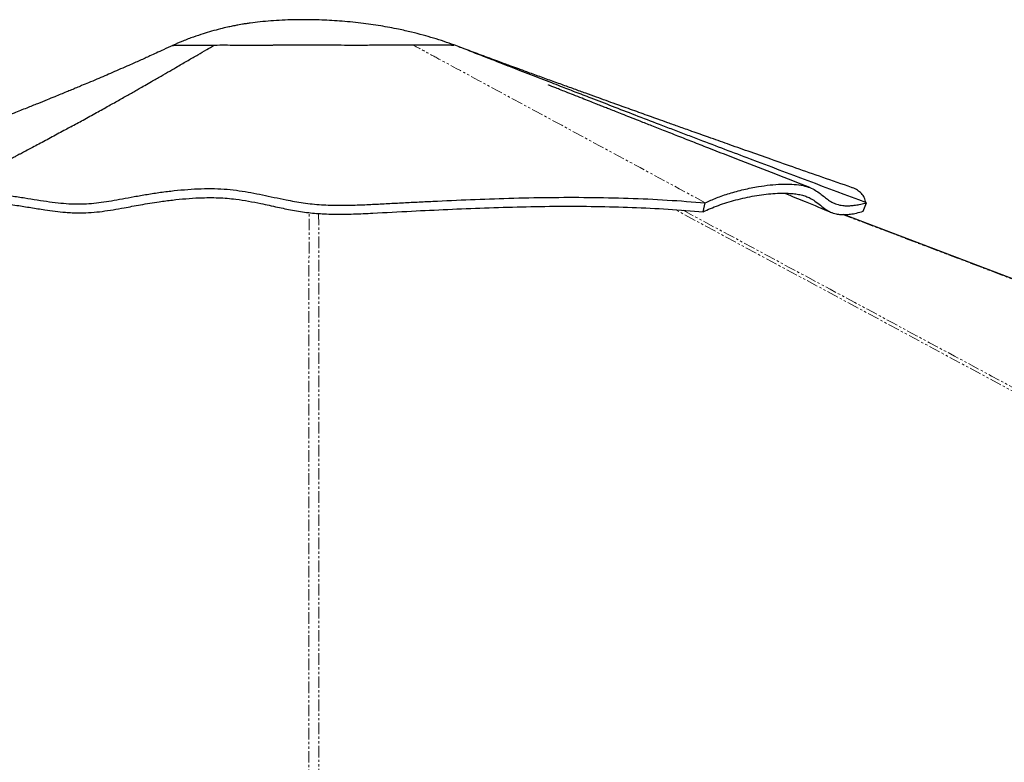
# Paper-space layout 'Inground Anchor' of a CAD drawing. Header units: millimetres. Extents: x 262 to 9484, y 125 to 8141.
# Tile 20 of 53: x 2409 to 2949, y 3284 to 3691. Entities that reach past the tile are written whole.
import ezdxf

# ---------------------------------------------------------------- set-up
doc = ezdxf.new("R2010")
doc.units = ezdxf.units.MM
doc.linetypes.add('PHANTOM', pattern=[12.7, 6.35, -1.27, 1.27, -1.27, 1.27, -1.27])

psp = doc.layouts.new('Inground Anchor')

# ---------------------------------------------------------------- linework, layer by layer
at = {"color": 7, "linetype": 'Continuous', "lineweight": 25}
for p, q in [((2492.86, 3677.11), (2492.87, 3677.09)), ((2492.88, 3677.11), (2492.87, 3677.11)), ((2493.21, 3677.16), (2493.38, 3677.18)), ((2647.42, 3677.36), (2647.42, 3677.37)), ((2784.19, 3585.84), (2785.32, 3590.77)), ((2871.94, 3586.1), (2873.77, 3590.74)), ((2873.77, 3590.74), (2873.45, 3590.86))]:
    psp.add_line(p, q, dxfattribs=at)
at = {"color": 8, "linetype": 'PHANTOM', "lineweight": 18, "flags": 128}
for points in [[(2567.67, 2953.38), (2567.7, 3345.45), (2567.71, 3399.2), (2567.73, 3452.94), (2567.75, 3506.68), (2567.79, 3560.44), (2567.84, 3585.38)], [(3943.15, 2955.99), (3218.22, 3345.45), (3118.2, 3399.19), (3018.18, 3452.94), (2918.17, 3506.68), (2818.17, 3560.44), (2768.8, 3587)], [(4515.63, 2955.57), (3489.29, 3345.45), (3347.83, 3399.2), (3206.37, 3452.94), (3064.91, 3506.68), (2923.45, 3560.44), (2860.56, 3584.34)]]:
    psp.add_lwpolyline(points, dxfattribs=at)
at = {"color": 7, "linetype": 'Continuous', "lineweight": 25, "flags": 128}
psp.add_lwpolyline([(4515.28, 2955.92), (4513.36, 2956.65), (4502.59, 2960.74), (4492.82, 2964.45), (4484.74, 2967.52), (4477.51, 2970.27), (4471.04, 2972.73), (4464.68, 2975.14), (4458.28, 2977.57), (4451.83, 2980.02), (4428.46, 2988.9), (4404.58, 2997.97), (4380.61, 3007.08), (4252.17, 3055.87), (4022.81, 3142.99), (3613.25, 3298.58), (3091.98, 3496.6), (2862.63, 3583.74), (2861.08, 3584.33)], dxfattribs=at)
at = {"color": 7, "linetype": 'Continuous', "lineweight": 25}
for points, knots in [([(2647.33, 3677.41), (2645.54, 3678.04), (2641.84, 3679.35), (2636.2, 3681.12), (2630.22, 3682.84), (2623.84, 3684.49), (2616.1, 3686.25), (2606.84, 3687.98), (2596.03, 3689.48), (2584.75, 3690.56), (2574.73, 3691.1), (2566.37, 3691.27), (2559.58, 3691.23), (2553.1, 3691.02), (2546.91, 3690.64), (2541.09, 3690.11), (2536.57, 3689.55), (2533.33, 3689.08), (2531.33, 3688.75), (2529.62, 3688.46), (2528.21, 3688.2), (2526.91, 3687.95), (2525.23, 3687.61), (2522.65, 3687.06), (2518.85, 3686.16), (2514.39, 3684.97), (2509.45, 3683.48), (2504.2, 3681.7), (2498.57, 3679.58), (2494.75, 3677.91), (2492.87, 3677.09)], [0, 0, 0, 0, 0.036516, 0.075785, 0.113523, 0.155225, 0.201026, 0.264015, 0.333413, 0.407616, 0.47842, 0.523201, 0.566092, 0.607136, 0.646376, 0.683857, 0.718572, 0.733349, 0.746245, 0.757252, 0.766362, 0.77357, 0.782367, 0.798941, 0.823504, 0.856219, 0.886257, 0.92118, 0.961196, 1, 1, 1, 1]), ([(2493.07, 3677.16), (2491.39, 3676.37), (2488.31, 3674.92), (2484.13, 3673), (2480.73, 3671.45), (2477.76, 3670.11), (2474.93, 3668.84), (2471.97, 3667.52), (2466.95, 3665.31), (2460.06, 3662.3), (2452.68, 3659.14), (2447.06, 3656.76), (2443.33, 3655.2), (2440.23, 3653.9), (2437.43, 3652.74), (2434.57, 3651.56), (2431.49, 3650.29), (2427.95, 3648.85), (2423.71, 3647.12), (2418.57, 3645.05), (2412.54, 3642.65), (2405.61, 3639.92), (2397.79, 3636.87), (2388.53, 3633.32), (2377.72, 3629.25), (2365.26, 3624.67), (2351.62, 3619.77), (2336.81, 3614.59), (2320.85, 3609.17), (2309.79, 3605.57), (2304.08, 3603.71)], [0, 0, 0, 0, 0.027776, 0.050738, 0.069014, 0.083789, 0.099007, 0.115019, 0.131821, 0.180334, 0.226801, 0.252502, 0.272929, 0.288004, 0.302452, 0.317743, 0.333874, 0.351658, 0.374102, 0.401261, 0.433108, 0.469608, 0.510724, 0.556415, 0.615441, 0.680551, 0.751658, 0.828669, 0.911485, 1, 1, 1, 1]), ([(2437.04, 3632.46), (2439.31, 3633.71), (2444.04, 3636.3), (2451, 3640.16), (2457.71, 3643.9), (2462.95, 3646.84), (2466.86, 3649.05), (2469.6, 3650.61), (2472.17, 3652.07), (2474.82, 3653.57), (2477.84, 3655.3), (2481.82, 3657.58), (2486.41, 3660.21), (2491.21, 3662.98), (2496.19, 3665.86), (2501.34, 3668.85), (2506.65, 3671.94), (2511.45, 3674.73), (2514.48, 3676.49), (2515.91, 3677.32)], [0, 0, 0, 0, 0.086364, 0.179608, 0.264817, 0.341932, 0.379075, 0.413974, 0.446622, 0.477012, 0.514963, 0.561943, 0.628943, 0.689977, 0.745015, 0.818499, 0.885801, 0.946312, 1, 1, 1, 1]), ([(2492.87, 3677.11), (2493.09, 3677.16), (2493.52, 3677.24), (2495.66, 3677.28), (2498.64, 3677.29), (2502.24, 3677.28), (2506.14, 3677.28), (2510.64, 3677.28), (2514.16, 3677.3), (2515.91, 3677.32)], [0, 0, 0, 0, 0.16666, 0.333316, 0.499959, 0.624977, 0.749986, 0.874997, 1, 1, 1, 1]), ([(2495.39, 3677.27), (2495.54, 3677.27), (2496.35, 3677.29), (2498.7, 3677.29), (2502.23, 3677.28), (2506.15, 3677.28), (2510.65, 3677.28), (2514.16, 3677.3), (2515.91, 3677.32)], [0, 0, 0, 0, 0.0529422, 0.2896662, 0.4673079, 0.6449098, 0.8224317, 1, 1, 1, 1]), ([(2515.91, 3677.32), (2517.83, 3677.36), (2521.65, 3677.44), (2527.57, 3677.31), (2533.93, 3677.16), (2541.69, 3677.29), (2550.55, 3677.42), (2560.44, 3677.43), (2569.66, 3677.44), (2578.05, 3677.4), (2585.54, 3677.37), (2592.88, 3677.36), (2600.79, 3677.37), (2609.04, 3677.39), (2617.44, 3677.42), (2622.34, 3677.43), (2624.8, 3677.44)], [0, 0, 0, 0, 0.062903, 0.125668, 0.188498, 0.25125, 0.334593, 0.417672, 0.500764, 0.56317, 0.625591, 0.688043, 0.750493, 0.833692, 0.916862, 1, 1, 1, 1]), ([(2515.91, 3677.32), (2517.81, 3677.36), (2521.62, 3677.44), (2527.51, 3677.31), (2533.83, 3677.16), (2541.56, 3677.28), (2550.41, 3677.42), (2560.33, 3677.43), (2569.57, 3677.44), (2577.97, 3677.4), (2585.47, 3677.37), (2592.82, 3677.36), (2600.74, 3677.37), (2609.01, 3677.39), (2617.43, 3677.42), (2622.34, 3677.43), (2624.8, 3677.44)], [0, 0, 0, 0, 0.0625298, 0.1250517, 0.1875414, 0.2500212, 0.3333608, 0.4166857, 0.5000147, 0.5625257, 0.6250318, 0.687536, 0.7500437, 0.833359, 0.9166797, 1, 1, 1, 1]), ([(2624.8, 3677.44), (2626.51, 3677.44), (2629.95, 3677.45), (2634.35, 3677.48), (2638.19, 3677.5), (2641.42, 3677.5), (2644.12, 3677.44), (2646.16, 3677.35), (2647.42, 3677.31), (2647.37, 3677.38), (2647.35, 3677.42)], [0, 0, 0, 0, 0.124931, 0.249778, 0.374512, 0.499258, 0.624158, 0.749356, 0.874719, 1, 1, 1, 1]), ([(2624.8, 3677.44), (2626.51, 3677.44), (2629.95, 3677.45), (2634.36, 3677.48), (2638.2, 3677.5), (2641.44, 3677.5), (2644.14, 3677.44), (2646.15, 3677.35), (2647.29, 3677.31), (2647.29, 3677.36), (2647.28, 3677.38)], [0, 0, 0, 0, 0.132136, 0.264282, 0.396432, 0.52859, 0.66075, 0.792888, 0.924997, 1, 1, 1, 1]), ([(2873.45, 3590.86), (2852.31, 3598.8), (2821.85, 3610.24), (2790.23, 3622.27), (2778.5, 3626.74), (2774.85, 3628.14), (2771.2, 3629.53), (2767.54, 3630.93), (2763.89, 3632.33), (2756.99, 3634.97), (2747.12, 3638.75), (2734.57, 3643.58), (2725.02, 3647.26), (2718.24, 3649.88), (2713.99, 3651.52), (2709.88, 3653.11), (2705.57, 3654.78), (2700.72, 3656.66), (2693.34, 3659.52), (2684.03, 3663.14), (2673.45, 3667.26), (2663.86, 3671), (2655.27, 3674.34), (2649.88, 3676.44), (2647.35, 3677.42)], [0, 0, 0, 0, 0.27981, 0.403054, 0.4192, 0.435346, 0.451495, 0.467644, 0.483795, 0.499948, 0.559185, 0.614746, 0.666621, 0.685992, 0.704792, 0.723021, 0.74068, 0.762016, 0.787467, 0.838789, 0.885713, 0.928228, 0.966326, 1, 1, 1, 1]), ([(2865.61, 3599.17), (2860.33, 3601.01), (2850.12, 3604.56), (2835.37, 3609.72), (2821.73, 3614.5), (2809.2, 3618.92), (2797.8, 3622.95), (2787.52, 3626.59), (2778.68, 3629.73), (2771.19, 3632.4), (2764.97, 3634.62), (2759.55, 3636.55), (2754.66, 3638.3), (2750.02, 3639.97), (2745.39, 3641.63), (2740.76, 3643.29), (2735.91, 3645.03), (2730.83, 3646.86), (2725.35, 3648.84), (2719.52, 3650.94), (2713.19, 3653.23), (2706.32, 3655.72), (2699.13, 3658.33), (2693.01, 3660.56), (2688.3, 3662.27), (2685.14, 3663.42), (2682.49, 3664.4), (2680.16, 3665.24), (2677.77, 3666.12), (2674.87, 3667.18), (2671.21, 3668.53), (2666.9, 3670.11), (2662.28, 3671.81), (2657.76, 3673.49), (2653.66, 3675.01), (2651.11, 3675.98), (2649.95, 3676.41)], [0, 0, 0, 0, 0.072986, 0.140855, 0.203592, 0.261182, 0.313611, 0.360867, 0.402938, 0.43549, 0.464059, 0.488639, 0.510139, 0.531429, 0.552721, 0.574017, 0.59532, 0.619678, 0.644347, 0.671131, 0.700345, 0.732, 0.766111, 0.799925, 0.816714, 0.831237, 0.843492, 0.853473, 0.863323, 0.8767, 0.89368, 0.914274, 0.93637, 0.958574, 0.98124, 1, 1, 1, 1]), ([(2842.6, 3599.13), (2836.38, 3601.56), (2823.8, 3606.46), (2805.18, 3613.73), (2790.01, 3619.66), (2778.48, 3624.17), (2770.38, 3627.35), (2762.62, 3630.39), (2755.41, 3633.22), (2749.23, 3635.65), (2744.08, 3637.67), (2739.86, 3639.34), (2736.21, 3640.78), (2733.11, 3642), (2730.4, 3643.07), (2727.81, 3644.09), (2724.92, 3645.23), (2721.51, 3646.58), (2717.45, 3648.19), (2713.12, 3649.9), (2709.02, 3651.53), (2705.56, 3652.9), (2702.82, 3654), (2700.9, 3654.77), (2699.95, 3655.14), (2699.29, 3655.4), (2699.23, 3655.42), (2699.18, 3655.43)], [0, 0, 0, 0, 0.126591, 0.25598, 0.379875, 0.436377, 0.491655, 0.545546, 0.59507, 0.639113, 0.67163, 0.700341, 0.725249, 0.746353, 0.763654, 0.780943, 0.799794, 0.823419, 0.851812, 0.883978, 0.912867, 0.937109, 0.956177, 0.971371, 0.97838, 0.985457, 1, 1, 1, 1]), ([(2437.04, 3632.46), (2436.79, 3632.32), (2435.78, 3631.76), (2433.31, 3630.39), (2429.56, 3628.38), (2425.86, 3626.39), (2422.2, 3624.42), (2418.68, 3622.54), (2415.42, 3620.81), (2412.51, 3619.27), (2410.28, 3618.1), (2408.59, 3617.21), (2407.15, 3616.45), (2405.44, 3615.56), (2403.29, 3614.44), (2400.7, 3613.09), (2397.67, 3611.52), (2393.64, 3609.45), (2388.47, 3606.81), (2382.03, 3603.55), (2374.77, 3599.91), (2366.98, 3596.05), (2361.62, 3593.44), (2358.95, 3592.14)], [0, 0, 0, 0, 0.013481, 0.055067, 0.0998, 0.144837, 0.189925, 0.235082, 0.278072, 0.315183, 0.34638, 0.363573, 0.380066, 0.401808, 0.429251, 0.462378, 0.501169, 0.545597, 0.617215, 0.699738, 0.793061, 0.897064, 1, 1, 1, 1]), ([(2785.32, 3590.77), (2787.3, 3591.7), (2791.28, 3593.56), (2798.55, 3596.02), (2806.36, 3598.14), (2813.92, 3599.67), (2820.86, 3600.63), (2827.02, 3601.09), (2832.81, 3601.07), (2837.8, 3600.53), (2841.9, 3599.51), (2845.09, 3598.07), (2847.75, 3596.32), (2850.09, 3594.48), (2852.34, 3592.69), (2854.72, 3591.12), (2857.43, 3589.91), (2860.19, 3589.3), (2862.84, 3589.13), (2865.13, 3589.19), (2867.69, 3589.46), (2870.57, 3589.93), (2872.69, 3590.46), (2873.77, 3590.74)], [0, 0, 0, 0, 0.0690088, 0.1392912, 0.2106432, 0.2827427, 0.3397069, 0.3967989, 0.4539505, 0.511196, 0.5602034, 0.6091095, 0.6573544, 0.7048847, 0.7515384, 0.7971517, 0.8416147, 0.8849971, 0.907805, 0.9305036, 0.9532329, 0.9761725, 1, 1, 1, 1]), ([(2873.45, 3590.86), (2873.2, 3591.81), (2872.71, 3593.69), (2871.12, 3595.94), (2868.91, 3597.7), (2867.02, 3598.74), (2865.75, 3599.09), (2865.58, 3599.14)], [0, 0, 0, 0, 0.248657, 0.491598, 0.729274, 0.963017, 1, 1, 1, 1]), ([(2354.8, 3589.77), (2355.96, 3590.48), (2358.3, 3591.93), (2362.36, 3593.68), (2366.81, 3595.07), (2371.6, 3596.03), (2376.63, 3596.58), (2382.59, 3596.77), (2389.45, 3596.47), (2397.07, 3595.68), (2404.48, 3594.63), (2411.66, 3593.49), (2418.59, 3592.37), (2425.25, 3591.37), (2431.56, 3590.61), (2437.53, 3590.15), (2443.08, 3590.1), (2448.44, 3590.41), (2453.85, 3591.02), (2459.45, 3591.9), (2465.4, 3592.99), (2471.88, 3594.21), (2478.92, 3595.44), (2486.3, 3596.56), (2493.76, 3597.49), (2501.23, 3598.17), (2508.63, 3598.57), (2515.91, 3598.62), (2522.95, 3598.25), (2529.59, 3597.46), (2535.98, 3596.39), (2542.27, 3595.12), (2548.61, 3593.76), (2554.46, 3592.53), (2559.82, 3591.51), (2564.62, 3590.73), (2569.59, 3590.11), (2574.58, 3589.7), (2579.47, 3589.48), (2585.71, 3589.37), (2593.13, 3589.5), (2601.64, 3589.87), (2610.06, 3590.33), (2618.55, 3590.77), (2627.12, 3591.21), (2639.7, 3591.83), (2656.44, 3592.59), (2677.69, 3593.34), (2699.38, 3593.79), (2721.34, 3593.83), (2743.12, 3593.37), (2764.58, 3592.41), (2778.4, 3591.32), (2785.32, 3590.77)], [0, 0, 0, 0, 0.011886, 0.023919, 0.036038, 0.048128, 0.060112, 0.071899, 0.089115, 0.105757, 0.121849, 0.137425, 0.15249, 0.167018, 0.180971, 0.194314, 0.207633, 0.221558, 0.236039, 0.251034, 0.266538, 0.282558, 0.299012, 0.315378, 0.33159, 0.347663, 0.363606, 0.379413, 0.395104, 0.410771, 0.426457, 0.442177, 0.457931, 0.473734, 0.484304, 0.494897, 0.505498, 0.516048, 0.526526, 0.536934, 0.557162, 0.577235, 0.59716, 0.617066, 0.636996, 0.656953, 0.704114, 0.75147, 0.800888, 0.850507, 0.900278, 0.950135, 1, 1, 1, 1]), ([(2784.19, 3585.84), (2785.47, 3586.45), (2788.03, 3587.68), (2792.45, 3589.38), (2797.15, 3590.96), (2803.74, 3592.84), (2810.61, 3594.35), (2817.45, 3595.4), (2822.49, 3595.92), (2827.34, 3596.14), (2831.52, 3596.04), (2835.03, 3595.69), (2837.94, 3595.16), (2840.54, 3594.38), (2843.08, 3593.27), (2845.75, 3591.59), (2848.51, 3589.39), (2851.22, 3587.26), (2854.02, 3585.64), (2856.71, 3584.72), (2859.45, 3584.31), (2862.06, 3584.26), (2864.95, 3584.52), (2868.22, 3585.08), (2870.7, 3585.76), (2871.94, 3586.1)], [0, 0, 0, 0, 0.045549, 0.091191, 0.136733, 0.182313, 0.273631, 0.319446, 0.365292, 0.411281, 0.45735, 0.491579, 0.525806, 0.560331, 0.594858, 0.641251, 0.702597, 0.763945, 0.810005, 0.856209, 0.887189, 0.915051, 0.943061, 0.971428, 1, 1, 1, 1]), ([(2828.89, 3596.05), (2832.63, 3594.51), (2841.2, 3590.99), (2849.78, 3587.48), (2854.61, 3585.5)], [0, 0, 0, 0, 0.436713, 1, 1, 1, 1]), ([(2356.69, 3584.84), (2357.53, 3585.38), (2359.21, 3586.47), (2362.07, 3587.9), (2365.19, 3589.13), (2368.55, 3590.13), (2372.09, 3590.88), (2375.8, 3591.39), (2379.66, 3591.67), (2384.72, 3591.76), (2391, 3591.46), (2398.97, 3590.63), (2407.03, 3589.45), (2415.14, 3588.14), (2422.15, 3587.03), (2428.48, 3586.15), (2433.49, 3585.61), (2438.04, 3585.3), (2442.84, 3585.19), (2448.34, 3585.42), (2454.3, 3586.04), (2460.23, 3586.94), (2465.64, 3587.92), (2470.69, 3588.86), (2475.35, 3589.71), (2480.37, 3590.57), (2486.21, 3591.47), (2492.84, 3592.35), (2500.2, 3593.09), (2506.99, 3593.52), (2512.95, 3593.66), (2518.08, 3593.58), (2522.93, 3593.28), (2528.48, 3592.69), (2534.61, 3591.72), (2542.15, 3590.23), (2548.73, 3588.78), (2554.56, 3587.55), (2558.71, 3586.75), (2563.06, 3586), (2567.49, 3585.39), (2571.89, 3584.96), (2576.49, 3584.67), (2581.49, 3584.52), (2586.85, 3584.52), (2594.06, 3584.68), (2606.34, 3585.26), (2623.43, 3586.2), (2643.96, 3587.19), (2664.15, 3588.03), (2684.51, 3588.64), (2704.88, 3588.95), (2725.15, 3588.87), (2745.2, 3588.34), (2764.99, 3587.39), (2777.78, 3586.36), (2784.19, 3585.84)], [0, 0, 0, 0, 0.008852, 0.017702, 0.026755, 0.035808, 0.044665, 0.053523, 0.062569, 0.071618, 0.087909, 0.104217, 0.123958, 0.140664, 0.157409, 0.170068, 0.182718, 0.191266, 0.20168, 0.217579, 0.233499, 0.249562, 0.265618, 0.276377, 0.287815, 0.299463, 0.311119, 0.327109, 0.343115, 0.359114, 0.371213, 0.382095, 0.393151, 0.404209, 0.421281, 0.438366, 0.461314, 0.470914, 0.480508, 0.490364, 0.500206, 0.50933, 0.518465, 0.529742, 0.542133, 0.554599, 0.57975, 0.630039, 0.67615, 0.722311, 0.768533, 0.814764, 0.860898, 0.907079, 0.953481, 1, 1, 1, 1])]:
    psp.add_open_spline(points, degree=3, knots=knots, dxfattribs=at)
at = {"color": 8, "linetype": 'PHANTOM', "lineweight": 18}
for points, knots in [([(2785.32, 3590.77), (2747.09, 3611.4), (2698.33, 3637.7), (2646.52, 3665.68), (2631.25, 3673.94), (2626.47, 3676.53), (2624.8, 3677.44)], [0, 0, 0, 0, 0.7139533, 0.9104664, 0.9686056, 1, 1, 1, 1]), ([(2573.09, 3584.91), (2573.11, 3573.49), (2573.16, 3542.52), (2573.18, 3492.03), (2573.2, 3433.39), (2573.22, 3374.77), (2573.23, 3316.14), (2573.24, 3169.58), (2573.25, 3042.56), (2573.25, 2935.08)], [0, 0, 0, 0, 0.052679, 0.1429, 0.233121, 0.323342, 0.413563, 0.503784, 1, 1, 1, 1]), ([(2773.1, 3586.67), (2795.45, 3574.67), (2854.19, 3543.11), (2949.29, 3492.03), (3058.43, 3433.39), (3167.56, 3374.77), (3276.69, 3316.14), (3536.51, 3176.56), (3759.95, 3056.52), (3947.01, 2956.03)], [0, 0, 0, 0, 0.05708, 0.150047, 0.243013, 0.335979, 0.428946, 0.521912, 1, 1, 1, 1])]:
    psp.add_open_spline(points, degree=3, knots=knots, dxfattribs=at)

doc.saveas('drawing.dxf')
